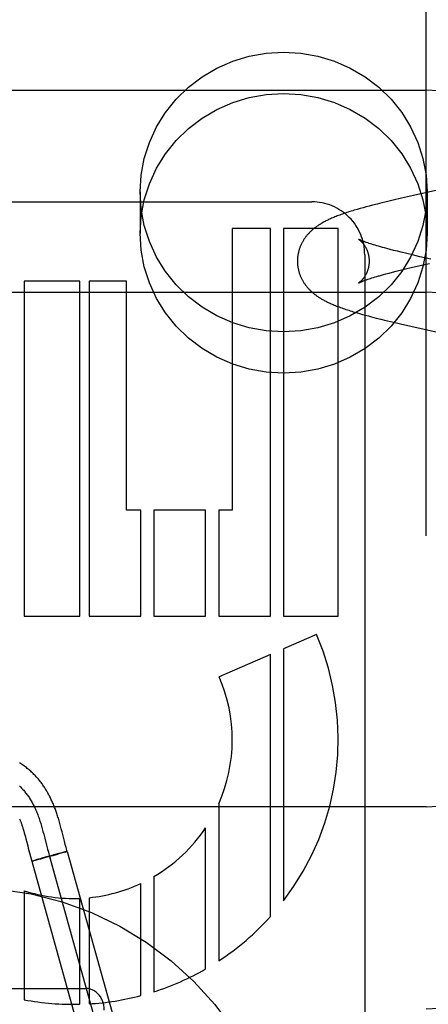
# Model space of a CAD drawing. Header units: inches. Extents: x 0 to 283, y 0 to 183.
# Tile 38 of 83: x 98.321 to 98.543, y 93.651 to 94.187. Entities that reach past the tile are written whole.
import ezdxf

# ---------------------------------------------------------------- set-up
doc = ezdxf.new("R2010")
doc.units = ezdxf.units.IN
doc.header["$LTSCALE"] = 15.5833333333
doc.header["$MEASUREMENT"] = 0
doc.linetypes.add('HIDDEN', pattern=[0.2, 0.1, -0.1])
doc.layers.add('DEFAULT_2', color=8, linetype='HIDDEN')

msp = doc.modelspace()

# ---------------------------------------------------------------- linework, layer by layer
at = {"layer": 'DEFAULT_2', "color": 8, "linetype": 'HIDDEN'}
for p, q in [((98.54191252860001, 90.7891116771), (98.54191252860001, 96.28961567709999)), ((98.04191252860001, 94.14828752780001), (98.54191252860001, 94.14828752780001)), ((98.5572749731, 94.0959780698), (98.53501401, 94.09099947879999)), ((98.3864125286, 94.0928649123), (98.3864125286, 94.07037291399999)), ((98.53501401, 94.09099947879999), (98.5285090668, 94.08951141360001)), ((98.54241252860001, 94.0928649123), (98.54241252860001, 94.07037291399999)), ((98.22050998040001, 94.08748709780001), (98.4797601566, 94.08748709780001)), ((98.50770044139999, 94.0843292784), (98.5060694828, 94.0838725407)), ((98.50934513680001, 94.08477896), (98.50770044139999, 94.0843292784)), ((98.51100515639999, 94.0852229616), (98.50934513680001, 94.08477896)), ((98.5126806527, 94.0856621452), (98.51100515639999, 94.0852229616)), ((98.5152240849, 94.0863137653), (98.5126806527, 94.0856621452)), ((98.5178053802, 94.0869590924), (98.5152240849, 94.0863137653)), ((98.5204248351, 94.08760004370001), (98.5178053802, 94.0869590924)), ((98.5239767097, 94.08845060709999), (98.5204248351, 94.08760004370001)), ((98.5285090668, 94.08951141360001), (98.5239767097, 94.08845060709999)), ((98.50444545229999, 94.08340567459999), (98.5028210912, 94.0829250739)), ((98.5060694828, 94.0838725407), (98.50444545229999, 94.08340567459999)), ((98.4365106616, 94.0730874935), (98.4365106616, 93.91963991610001)), ((98.4572446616, 94.0730874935), (98.4365106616, 94.0730874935)), ((98.4572523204, 93.8620399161), (98.4572446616, 94.0730874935)), ((98.46438832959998, 94.0730874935), (98.46438832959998, 93.8620399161)), ((98.49410992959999, 94.0730874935), (98.46438832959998, 94.0730874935)), ((98.49410992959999, 93.8620399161), (98.49410992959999, 94.0730874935)), ((98.5108641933, 94.064905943), (98.5101725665, 94.065139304)), ((98.51160486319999, 94.0646625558), (98.5108641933, 94.064905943)), ((98.5123948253, 94.064409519), (98.51160486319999, 94.0646625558)), ((98.51323455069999, 94.06414709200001), (98.5123948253, 94.064409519)), ((98.5141239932, 94.0638756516), (98.51323455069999, 94.06414709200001)), ((98.5150625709, 94.0635956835), (98.5141239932, 94.0638756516)), ((98.5160496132, 94.0633076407), (98.5150625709, 94.0635956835)), ((98.5170843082, 94.06301196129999), (98.5160496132, 94.0633076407)), ((98.51816569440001, 94.062709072), (98.5170843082, 94.06301196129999)), ((98.50851252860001, 94.0587501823), (98.50851252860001, 93.45388042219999)), ((98.5192928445, 94.0623993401), (98.51816569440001, 94.062709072)), ((98.52046511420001, 94.0620830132), (98.5192928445, 94.0623993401)), ((98.52230667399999, 94.06159662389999), (98.52046511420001, 94.0620830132)), ((98.5242456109, 94.06109659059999), (98.52230667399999, 94.06159662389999)), ((98.5262781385, 94.0605837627), (98.5242456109, 94.06109659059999)), ((98.52839993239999, 94.060058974), (98.5262781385, 94.0605837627)), ((98.53136077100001, 94.0593417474), (98.52839993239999, 94.060058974)), ((98.53446392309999, 94.05860547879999), (98.53136077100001, 94.0593417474)), ((98.5385284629, 94.05765974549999), (98.53446392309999, 94.05860547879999)), ((98.54453585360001, 94.0562896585), (98.5385284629, 94.05765974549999)), ((98.53373095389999, 94.051701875), (98.5377602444, 94.0526428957)), ((98.5377602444, 94.0526428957), (98.5437241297, 94.05400670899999)), ((98.5141495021, 94.04661205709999), (98.5150895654, 94.0468922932)), ((98.5165906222, 94.04732773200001), (98.5176508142, 94.04762746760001)), ((98.5176508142, 94.04762746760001), (98.5187574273, 94.0479342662)), ((98.5187574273, 94.0479342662), (98.5199094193, 94.0482477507)), ((98.5199094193, 94.0482477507), (98.5217207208, 94.04872993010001)), ((98.5217207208, 94.04872993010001), (98.5236299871, 94.0492258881)), ((98.5236299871, 94.0492258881), (98.52563482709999, 94.04973508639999)), ((98.52563482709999, 94.04973508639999), (98.5277306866, 94.0502565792)), ((98.5277306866, 94.0502565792), (98.530658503, 94.0509695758)), ((98.530658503, 94.0509695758), (98.53373095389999, 94.051701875)), ((98.323383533, 94.04428751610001), (98.323383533, 93.8620399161)), ((98.353565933, 94.04428751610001), (98.323383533, 94.04428751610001)), ((98.353565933, 93.8620399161), (98.353565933, 94.04428751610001)), ((98.3586344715, 94.04428751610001), (98.3586344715, 93.8620399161)), ((98.3789098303, 94.04428751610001), (98.3586344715, 94.04428751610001)), ((98.3789098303, 93.91963991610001), (98.3789098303, 94.04428751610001)), ((98.50954462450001, 94.04512304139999), (98.5101883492, 94.04534610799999)), ((98.5101883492, 94.04534610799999), (98.51088156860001, 94.0455798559)), ((98.51088156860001, 94.0455798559), (98.5116243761, 94.0458237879)), ((98.5116243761, 94.0458237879), (98.51241670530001, 94.0460774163)), ((98.51241670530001, 94.0460774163), (98.5132584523, 94.0463403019)), ((98.5132584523, 94.0463403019), (98.5141495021, 94.04661205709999)), ((98.04191252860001, 94.03828752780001), (98.54191252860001, 94.03828752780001)), ((98.50394787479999, 94.0272200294), (98.505586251, 94.0267450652)), ((98.505586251, 94.0267450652), (98.5072243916, 94.0262828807)), ((98.5072243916, 94.0262828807), (98.508867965, 94.0258304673)), ((98.508867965, 94.0258304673), (98.510523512, 94.0253849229)), ((98.510523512, 94.0253849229), (98.512197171, 94.02494373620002)), ((98.512197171, 94.02494373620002), (98.5147428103, 94.0242882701)), ((98.5147428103, 94.0242882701), (98.51732735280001, 94.023639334)), ((98.51732735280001, 94.023639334), (98.51994822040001, 94.0229956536)), ((98.51994822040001, 94.0229956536), (98.52350180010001, 94.02214204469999)), ((98.52350180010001, 94.02214204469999), (98.5280385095, 94.0210776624)), ((98.5280385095, 94.0210776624), (98.53361104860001, 94.0197988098)), ((98.53361104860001, 94.0197988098), (98.5618028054, 94.013483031)), ((98.38674513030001, 93.91963991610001), (98.3789098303, 93.91963991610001)), ((98.38674513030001, 93.8620399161), (98.38674513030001, 93.91963991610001)), ((98.39388496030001, 93.91963991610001), (98.39388496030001, 93.8620399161)), ((98.4219956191, 93.91963991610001), (98.39388496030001, 93.91963991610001)), ((98.4219956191, 93.8620399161), (98.4219956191, 93.91963991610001)), ((98.4291416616, 93.91963991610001), (98.4291416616, 93.8620399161)), ((98.4365106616, 93.91963991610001), (98.4291416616, 93.91963991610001)), ((98.323383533, 93.8620399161), (98.353565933, 93.8620399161)), ((98.3586344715, 93.8620399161), (98.38674513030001, 93.8620399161)), ((98.39388496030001, 93.8620399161), (98.4219956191, 93.8620399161)), ((98.4291416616, 93.8620399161), (98.4572523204, 93.8620399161)), ((98.46438832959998, 93.8620399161), (98.49410992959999, 93.8620399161)), ((98.48226370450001, 93.85196066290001), (98.46438832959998, 93.84422408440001)), ((98.46438832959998, 93.84422408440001), (98.46438832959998, 93.70714904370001)), ((98.4572446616, 93.8411323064), (98.4294037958, 93.8290827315)), ((98.4572446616, 93.69854454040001), (98.4572446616, 93.8411323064)), ((98.54191252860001, 93.75828752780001), (98.04191252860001, 93.75828752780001)), ((98.4291416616, 93.75984210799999), (98.4291416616, 93.6743895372)), ((98.34314416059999, 93.7477949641), (98.3427459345, 93.7492426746)), ((98.34354845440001, 93.74628081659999), (98.34314416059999, 93.7477949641)), ((98.4219956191, 93.66999065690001), (98.4219956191, 93.74683259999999)), ((98.3231379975, 93.745073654), (98.3234242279, 93.74407255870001)), ((98.3234242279, 93.74407255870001), (98.323713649, 93.7430294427)), ((98.323713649, 93.7430294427), (98.32400692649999, 93.74194465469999)), ((98.32400692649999, 93.74194465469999), (98.3243057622, 93.74081506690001)), ((98.33319824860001, 93.7462522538), (98.3335953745, 93.74479710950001)), ((98.3335953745, 93.74479710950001), (98.3339853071, 93.74332646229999)), ((98.3339853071, 93.74332646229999), (98.3345610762, 93.74110081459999)), ((98.3439648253, 93.7446844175), (98.34354845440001, 93.74628081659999)), ((98.3452851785, 93.7395261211), (98.3439648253, 93.7446844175)), ((98.3243057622, 93.74081506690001), (98.3247699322, 93.739024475)), ((98.3345610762, 93.74110081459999), (98.3355129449, 93.73737470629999)), ((98.3355129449, 93.73737470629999), (98.336090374, 93.73515263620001)), ((98.3457345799, 93.7377983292), (98.3452851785, 93.7395261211)), ((98.3461812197, 93.73612738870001), (98.3457345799, 93.7377983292)), ((98.3256111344, 93.73573044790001), (98.327514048, 93.7286161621)), ((98.3350070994, 93.73057608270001), (98.332186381, 93.7298068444)), ((98.3360783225, 93.7311235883), (98.3328814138, 93.7302224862)), ((98.3384087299, 93.7315200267), (98.3350070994, 93.73057608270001)), ((98.3396056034, 93.7321007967), (98.3360551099, 93.7311174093)), ((98.336090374, 93.73515263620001), (98.33652607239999, 93.73352384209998)), ((98.33716184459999, 93.7312991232), (98.37734198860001, 93.58679238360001)), ((98.3414425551, 93.7323755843), (98.3382436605, 93.73147351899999)), ((98.34226230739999, 93.732824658), (98.339487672, 93.7320687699)), ((98.3416317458, 93.73242944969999), (98.3413564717, 93.7323508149)), ((98.34354981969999, 93.73297988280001), (98.3415386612, 93.73240266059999)), ((98.34395282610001, 93.7332770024), (98.34226230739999, 93.732824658)), ((98.34471619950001, 93.73332057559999), (98.34354981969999, 93.73297988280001)), ((98.34493808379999, 93.7335358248), (98.34391789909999, 93.7332672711)), ((98.34543872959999, 93.7335352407), (98.3446701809, 93.7333068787)), ((98.3455259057, 93.7336873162), (98.3448781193, 93.73351968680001)), ((98.3458407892, 93.7336568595), (98.34515172, 93.7334493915)), ((98.3458285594, 93.73376391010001), (98.345456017, 93.7336688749)), ((98.346091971, 93.73382934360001), (98.3458285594, 93.73376391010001)), ((98.3458407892, 93.7336568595), (98.346783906, 93.73397423)), ((98.3462451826, 93.7338666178), (98.346091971, 93.73382934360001)), ((98.3463801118, 93.7338987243), (98.3462451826, 93.7338666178)), ((98.34679634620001, 93.73397799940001), (98.3869764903, 93.58947125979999)), ((98.32847038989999, 93.7289375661), (98.32752734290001, 93.72862024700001)), ((98.32752734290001, 93.72862024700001), (98.367707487, 93.58411350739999)), ((98.32805976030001, 93.72872712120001), (98.32791699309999, 93.7286923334)), ((98.32805976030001, 93.72872712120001), (98.328207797, 93.7287630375)), ((98.328207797, 93.7287630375), (98.3284623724, 93.72882612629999)), ((98.3288607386, 93.7289270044), (98.32842412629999, 93.7288158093)), ((98.3293867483, 93.7292123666), (98.32847038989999, 93.7289375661)), ((98.3294489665, 93.7290789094), (98.32880032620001, 93.7289108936)), ((98.3303305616, 93.72948940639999), (98.32935209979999, 93.7292022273)), ((98.33042788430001, 93.7293363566), (98.32935401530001, 93.729053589)), ((98.33201312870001, 93.7299749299), (98.3303305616, 93.72948940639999)), ((98.3322791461, 93.7298323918), (98.33041772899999, 93.7293331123)), ((98.33295700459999, 93.7302442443), (98.3319702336, 93.7299624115)), ((98.39388496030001, 93.7202743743), (98.39388496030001, 93.65757913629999)), ((98.38674513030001, 93.65550255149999), (98.38674513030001, 93.7165155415)), ((98.323383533, 93.7126018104), (98.323383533, 93.6532664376)), ((98.353565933, 93.6508057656), (98.353565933, 93.7084334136)), ((98.3586344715, 93.7087857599), (98.3586344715, 93.65101665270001)), ((98.22691252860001, 93.65941067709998), (98.3569125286, 93.65941067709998))]:
    msp.add_line(p, q, dxfattribs=at)
for points in [[(98.3864125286, 94.0928649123), (98.3869956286, 94.1021097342), (98.38867906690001, 94.1110897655), (98.3914870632, 94.1198673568), (98.3953469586, 94.1282554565), (98.40022489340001, 94.1361218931), (98.4060286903, 94.14336437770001), (98.4126930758, 94.1498624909), (98.42010347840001, 94.1555384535), (98.42816700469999, 94.16029059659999), (98.4367533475, 94.164070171), (98.4457473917, 94.1668001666), (98.4550106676, 94.1684636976), (98.46441252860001, 94.1690128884), (98.4738143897, 94.1684636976), (98.48307766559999, 94.1668001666), (98.4920717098, 94.164070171), (98.5006580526, 94.16029059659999), (98.5087215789, 94.1555384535), (98.5161319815, 94.1498624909), (98.52279636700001, 94.14336437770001), (98.5286001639, 94.1361218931), (98.5334780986, 94.1282554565), (98.5373379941, 94.1198673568), (98.5401459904, 94.1110897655), (98.54182942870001, 94.1021097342), (98.54241252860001, 94.0928649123)], [(98.3864125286, 94.07037291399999), (98.3869956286, 94.0796177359), (98.38867906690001, 94.0885977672), (98.3914870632, 94.0973753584), (98.3953469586, 94.1057634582), (98.40022489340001, 94.1136298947), (98.4060286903, 94.12087237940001), (98.4126930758, 94.1273704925), (98.42010347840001, 94.1330464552), (98.42816700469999, 94.13779859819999), (98.4367533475, 94.1415781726), (98.4457473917, 94.1443081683), (98.4550106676, 94.1459716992), (98.46441252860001, 94.1465208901), (98.4738143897, 94.1459716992), (98.48307766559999, 94.1443081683), (98.4920717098, 94.1415781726), (98.5006580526, 94.13779859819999), (98.5087215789, 94.1330464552), (98.5161319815, 94.1273704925), (98.52279636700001, 94.12087237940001), (98.5286001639, 94.1136298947), (98.5334780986, 94.1057634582), (98.5373379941, 94.0973753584), (98.5401459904, 94.0885977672), (98.54182942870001, 94.0796177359), (98.54241252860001, 94.07037291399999)], [(98.54241252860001, 94.0928649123), (98.54182942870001, 94.0836200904), (98.5401459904, 94.0746400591), (98.5373379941, 94.0658624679), (98.5334780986, 94.05747436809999), (98.5286001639, 94.0496079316), (98.52279636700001, 94.0423654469), (98.5161319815, 94.03586733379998), (98.5087215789, 94.0301913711), (98.5006580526, 94.025439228), (98.4920717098, 94.02165965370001), (98.48307766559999, 94.01892965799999), (98.4738143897, 94.01726612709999), (98.46441252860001, 94.01671693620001), (98.4550106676, 94.01726612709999), (98.4457473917, 94.01892965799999), (98.4367533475, 94.02165965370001), (98.42816700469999, 94.025439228), (98.42010347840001, 94.0301913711), (98.4126930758, 94.03586733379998), (98.4060286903, 94.0423654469), (98.40022489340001, 94.0496079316), (98.3953469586, 94.05747436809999), (98.3914870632, 94.0658624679), (98.38867906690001, 94.0746400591), (98.3869956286, 94.0836200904), (98.3864125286, 94.0928649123)], [(98.5028210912, 94.0829250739), (98.5020083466, 94.08267891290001), (98.50119687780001, 94.08242900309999), (98.50038766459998, 94.0821753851), (98.4995823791, 94.0819183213), (98.4987815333, 94.081657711), (98.49798903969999, 94.0813945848), (98.4972073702, 94.0811295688), (98.49644001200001, 94.0808637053), (98.4956897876, 94.0805979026), (98.4949595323, 94.08033317), (98.49425203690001, 94.08007060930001), (98.4935687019, 94.07981090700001), (98.49291252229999, 94.0795554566), (98.49228043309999, 94.0793033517), (98.4916714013, 94.07905444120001), (98.49108273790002, 94.0788078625), (98.4905122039, 94.0785628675), (98.48995815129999, 94.0783189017), (98.4894183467, 94.0780750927), (98.4888928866, 94.07783157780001), (98.48838115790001, 94.0775881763), (98.4878831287, 94.07734498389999), (98.48739856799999, 94.07710201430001), (98.4869274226, 94.07685938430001), (98.48646941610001, 94.0766171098), (98.4860249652, 94.0763755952), (98.485594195, 94.0761351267), (98.4851776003, 94.07589623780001), (98.4847760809, 94.07565976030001), (98.4843884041, 94.0754253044), (98.4840144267, 94.0751931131), (98.48365206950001, 94.0749621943), (98.4832997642, 94.07473177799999), (98.48295643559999, 94.0745013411), (98.48262065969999, 94.0742700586), (98.482292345, 94.0740379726), (98.4819710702, 94.0738048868), (98.4816565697, 94.0735707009), (98.48134860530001, 94.073335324), (98.4810468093, 94.0730985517), (98.4807509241, 94.072860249), (98.4804605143, 94.07262011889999), (98.4801752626, 94.0723779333), (98.47989472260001, 94.0721333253), (98.47961850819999, 94.07188594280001), (98.47934630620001, 94.0716354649), (98.47907773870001, 94.0713814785), (98.4788127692, 94.0711238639), (98.4785513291, 94.0708624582), (98.4782932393, 94.0705969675), (98.4780385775, 94.07032734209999), (98.4777866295, 94.0700526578), (98.4775369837, 94.0697722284), (98.4772891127, 94.06948515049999), (98.47704206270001, 94.06918989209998), (98.4767970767, 94.0688874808), (98.4765544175, 94.06857782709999), (98.4763158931, 94.0682629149), (98.4760831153, 94.06794474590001), (98.47585630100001, 94.06762360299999), (98.4756362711, 94.0673007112), (98.47542253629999, 94.0669754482), (98.4752149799, 94.066647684), (98.47501341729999, 94.0663171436), (98.4748177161, 94.0659835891), (98.474627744, 94.06564674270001), (98.4744433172, 94.06530617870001), (98.47426459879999, 94.06496206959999), (98.47409163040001, 94.06461436), (98.4739246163, 94.06426333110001), (98.47376369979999, 94.0639091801), (98.4736090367, 94.0635521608), (98.4734607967, 94.06319259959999), (98.4733190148, 94.0628305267), (98.4731837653, 94.0624660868), (98.4730550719, 94.06209929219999), (98.4729329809, 94.0617302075), (98.47281752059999, 94.0613588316), (98.4727087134, 94.06098513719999), (98.47260663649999, 94.0606092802), (98.4725113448, 94.06023134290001), (98.4724229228, 94.05985153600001), (98.47234143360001, 94.059470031), (98.4722669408, 94.0590870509), (98.4721995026, 94.0587028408), (98.4721391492, 94.058317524), (98.47208591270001, 94.05793127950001), (98.47203980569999, 94.05754419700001), (98.4720008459, 94.0571564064), (98.47196904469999, 94.05676797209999), (98.4719444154, 94.0563789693), (98.4719269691, 94.05598949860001), (98.47191671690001, 94.0555996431), (98.4719136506, 94.0552400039)], [(98.54241252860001, 94.07037291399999), (98.54182942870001, 94.06112809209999), (98.5401459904, 94.0521480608), (98.5373379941, 94.0433704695), (98.5334780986, 94.03498236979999), (98.5286001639, 94.0271159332), (98.52279636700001, 94.01987344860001), (98.5161319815, 94.01337533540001), (98.5087215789, 94.0076993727), (98.5006580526, 94.0029472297), (98.4920717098, 93.99916765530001), (98.48307766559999, 93.99643765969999), (98.4738143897, 93.9947741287), (98.46441252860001, 93.99422493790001), (98.4550106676, 93.9947741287), (98.4457473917, 93.99643765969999), (98.4367533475, 93.99916765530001), (98.42816700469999, 94.0029472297), (98.42010347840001, 94.0076993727), (98.4126930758, 94.01337533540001), (98.4060286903, 94.01987344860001), (98.40022489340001, 94.0271159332), (98.3953469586, 94.03498236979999), (98.3914870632, 94.0433704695), (98.38867906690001, 94.0521480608), (98.3869956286, 94.06112809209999), (98.3864125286, 94.07037291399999)], [(98.50514174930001, 94.067173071), (98.5051376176, 94.0671754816), (98.5051337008, 94.067177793), (98.50514405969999, 94.0671714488), (98.5051579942, 94.06716273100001), (98.50517748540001, 94.0671503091), (98.5052023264, 94.06713417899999), (98.50523232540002, 94.06711432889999), (98.50526727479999, 94.0670907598), (98.50530704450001, 94.06706342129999), (98.5053514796, 94.06703228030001), (98.5054004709, 94.0669972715), (98.50545391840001, 94.06695832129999), (98.50551165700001, 94.066915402), (98.505573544, 94.06686846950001), (98.5056394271, 94.0668174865), (98.5057091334, 94.0667624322), (98.50578258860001, 94.0667032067), (98.5058597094, 94.06663971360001), (98.505940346, 94.06657190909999), (98.5060243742, 94.0664997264), (98.50611163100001, 94.0664231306), (98.5062019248, 94.0663421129), (98.5062952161, 94.0662565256), (98.5063913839, 94.0661662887), (98.50649047, 94.0660711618), (98.5065925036, 94.06597089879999), (98.50669737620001, 94.0658653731), (98.5068050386, 94.0657543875), (98.5069153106, 94.0656378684), (98.5070280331, 94.06551571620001), (98.5071430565, 94.0653878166), (98.50726022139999, 94.0652540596), (98.5073793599, 94.0651143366), (98.50750026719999, 94.0649685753), (98.5076228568, 94.0648165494), (98.50774701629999, 94.064658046), (98.50787255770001, 94.064492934), (98.507999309, 94.0643210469), (98.50812704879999, 94.06414226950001), (98.50825555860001, 94.06395646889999), (98.5083845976, 94.06376353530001), (98.50851394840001, 94.0635633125), (98.5086432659, 94.06335583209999), (98.5087722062, 94.0631411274), (98.50890051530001, 94.0629190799), (98.509027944, 94.0626895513), (98.50915408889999, 94.0624526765), (98.50927860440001, 94.06220849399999), (98.5094010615, 94.06195722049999), (98.5095210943, 94.0616989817), (98.5096382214, 94.06143419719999), (98.5097519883, 94.0611633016), (98.5098620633, 94.06088649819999), (98.5099680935, 94.0606040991), (98.5100697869, 94.06031631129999), (98.5101668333, 94.0600234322), (98.51025899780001, 94.05972557), (98.51034605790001, 94.05942281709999), (98.51042771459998, 94.0591155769), (98.51050370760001, 94.05880419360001), (98.5105737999, 94.0584890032), (98.5106377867, 94.0581703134), (98.51069544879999, 94.05784862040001), (98.5107465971, 94.0575244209), (98.5107910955, 94.05719807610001), (98.510828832, 94.0568699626), (98.5108597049, 94.05654057), (98.51088364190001, 94.0562103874), (98.5109006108, 94.05587981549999), (98.5109106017, 94.05554940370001), (98.51091365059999, 94.05524001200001)], [(98.5101725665, 94.065139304), (98.5095301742, 94.06536205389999), (98.5092274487, 94.0654692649), (98.5089369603, 94.0655736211), (98.5086586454, 94.06567506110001), (98.5083924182, 94.0657735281), (98.50813822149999, 94.0658689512), (98.5078958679, 94.06596130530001), (98.5076652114, 94.0660505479), (98.507446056, 94.06613665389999), (98.5072382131, 94.0662195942), (98.5070415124, 94.06629933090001), (98.5068557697, 94.0663758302), (98.50668082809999, 94.0664490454), (98.50651651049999, 94.06651893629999), (98.5063626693, 94.0665854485), (98.50621916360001, 94.0666485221), (98.5060857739, 94.06670813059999), (98.5059623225, 94.0667642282), (98.5058485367, 94.06681681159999), (98.5057441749, 94.0668658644), (98.50564898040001, 94.06691137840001), (98.5055627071, 94.0669533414), (98.5054850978, 94.0669917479), (98.50541589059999, 94.0670265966), (98.50535487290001, 94.06705786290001), (98.5053018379, 94.06708552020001), (98.50514174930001, 94.067173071)], [(98.4719136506, 94.05524001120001), (98.4719167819, 94.0548765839), (98.4719271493, 94.0544854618), (98.4719447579, 94.054094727), (98.47196959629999, 94.0537044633), (98.4720016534, 94.0533147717), (98.47204091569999, 94.0529257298), (98.4720873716, 94.05253740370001), (98.47214100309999, 94.05214992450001), (98.47220179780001, 94.0517633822), (98.4722697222, 94.0513779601), (98.4723447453, 94.0509937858), (98.4724268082, 94.050611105), (98.4725158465, 94.050230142), (98.47261179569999, 94.0498510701), (98.47271456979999, 94.0494741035), (98.47282411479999, 94.0490993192), (98.47294035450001, 94.04872686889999), (98.47306326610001, 94.0483567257), (98.4731928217, 94.0479888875), (98.4733289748, 94.04762341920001), (98.4734717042, 94.0472603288), (98.4736209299, 94.046899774), (98.4737766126, 94.0465417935), (98.4739385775, 94.04618672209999), (98.47410666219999, 94.04583482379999), (98.4742807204, 94.04548629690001), (98.47446053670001, 94.04514143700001), (98.4746460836, 94.04480015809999), (98.4748372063, 94.0444626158), (98.47503410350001, 94.04412836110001), (98.47523692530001, 94.0437970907), (98.4754458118, 94.0434685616), (98.4756609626, 94.04314248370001), (98.47588249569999, 94.0428187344), (98.47611093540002, 94.04249665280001), (98.4763453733, 94.04217758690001), (98.4765855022, 94.0418619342), (98.47682971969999, 94.04155166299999), (98.4770761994, 94.0412487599), (98.4773246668, 94.04095313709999), (98.4775738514, 94.0406658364), (98.4778247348, 94.04038528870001), (98.4780778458, 94.04011058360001), (98.4783336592, 94.03984096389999), (98.4785929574, 94.03957543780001), (98.4788556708, 94.03931395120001), (98.4791220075, 94.0390561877), (98.4793920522, 94.0388019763), (98.4796658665, 94.0385511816), (98.4799438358, 94.0383033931), (98.4802263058, 94.0380582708), (98.48051361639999, 94.0378155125), (98.4808062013, 94.03757476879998), (98.4811042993, 94.0373358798), (98.4814082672, 94.0370986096), (98.4817183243, 94.0368628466), (98.48203477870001, 94.0366284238), (98.48235783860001, 94.03639526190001), (98.4826877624, 94.03616325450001), (98.4830248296, 94.03593229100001), (98.4833693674, 94.03570223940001), (98.48372161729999, 94.0354730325), (98.4840818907, 94.03524456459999), (98.48445042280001, 94.03501678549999), (98.4848274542, 94.0347896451), (98.48521340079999, 94.0345629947), (98.48560854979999, 94.0343367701), (98.4860136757, 94.03411064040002), (98.48642947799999, 94.033884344), (98.4868567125, 94.03365761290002), (98.4872961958, 94.0334301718), (98.48774873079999, 94.0332017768), (98.48821522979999, 94.0329721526), (98.4886964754, 94.03274110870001), (98.4891933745, 94.03250841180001), (98.4897067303, 94.0322738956), (98.49023734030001, 94.0320374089), (98.4907863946, 94.03179864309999), (98.4913549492, 94.0315573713), (98.49194455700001, 94.0313131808), (98.4925568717, 94.0310656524), (98.4931930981, 94.03081457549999), (98.49385574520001, 94.03055925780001), (98.4945429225, 94.0303007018), (98.4952542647, 94.03003925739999), (98.49598700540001, 94.0297760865), (98.4967386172, 94.02951215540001), (98.4975066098, 94.0292483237), (98.49828797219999, 94.02898554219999), (98.4990802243, 94.0287245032), (98.4998796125, 94.02846624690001), (98.500685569, 94.0282107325), (98.50149634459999, 94.027958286), (98.5023110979, 94.02770893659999), (98.50394787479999, 94.0272200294)], [(98.51091365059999, 94.0552400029), (98.5109106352, 94.05493231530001), (98.5109006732, 94.0546017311), (98.510883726, 94.0542709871), (98.5108598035, 94.0539406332), (98.51082893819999, 94.0536110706), (98.5107912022, 94.0532827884), (98.5107466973, 94.0529562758), (98.51069553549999, 94.05263191), (98.5106378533, 94.0523100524), (98.51057383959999, 94.0519911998), (98.51050371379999, 94.0516758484), (98.51042768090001, 94.05136430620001), (98.5103459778, 94.05105690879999), (98.5102588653, 94.0507540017), (98.5101666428, 94.0504559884), (98.5100695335, 94.0501629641), (98.50996777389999, 94.0498750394), (98.5098616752, 94.0495925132), (98.50975153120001, 94.0493155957), (98.50963769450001, 94.04904459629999), (98.50952049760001, 94.0487797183), (98.5094003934, 94.04852139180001), (98.50927786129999, 94.0482700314), (98.5091532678, 94.048025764), (98.50902703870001, 94.0477887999), (98.50889952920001, 94.04755919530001), (98.5087711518, 94.04733709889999), (98.50864215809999, 94.0471223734), (98.50851281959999, 94.04691492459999), (98.50838344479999, 94.04671472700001), (98.5082543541, 94.04652177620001), (98.50812573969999, 94.04633588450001), (98.5079977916, 94.04615687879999), (98.5078707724, 94.0459846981), (98.50774491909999, 94.04581925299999), (98.5076204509, 94.04566044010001), (98.50749760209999, 94.045508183), (98.5073765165, 94.04536229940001), (98.50725733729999, 94.04522262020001), (98.5071402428, 94.0450890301), (98.50702542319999, 94.0449614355), (98.50691294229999, 94.0448396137), (98.50680287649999, 94.0447233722), (98.5066953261, 94.0446125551), (98.50659034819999, 94.0445069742), (98.50648810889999, 94.0444065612), (98.5063887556, 94.04431123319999), (98.50629237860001, 94.04422085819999), (98.50619908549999, 94.0441353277), (98.50610894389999, 94.0440545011), (98.506022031, 94.0439782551), (98.50593840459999, 94.0439064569), (98.5058581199, 94.0438389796), (98.5057812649, 94.04377573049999), (98.5057078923, 94.0437165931), (98.5056381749, 94.0436615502), (98.50557222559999, 94.0436105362), (98.5055102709, 94.04356357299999), (98.5054525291, 94.04352067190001), (98.5053991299, 94.0434817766), (98.50535025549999, 94.0434468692), (98.5053059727, 94.04341585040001), (98.505266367, 94.0433886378), (98.5052315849, 94.04336519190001), (98.50520174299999, 94.04334545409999), (98.5051770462, 94.04332942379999), (98.50515767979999, 94.0433170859), (98.505143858, 94.0433084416), (98.5051358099, 94.0433034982)], [(98.5150895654, 94.0468922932), (98.5160782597, 94.04718064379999), (98.5165906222, 94.04732773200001)], [(98.5051337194, 94.0433022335), (98.50513778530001, 94.043304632), (98.5051482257, 94.0433106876), (98.5051652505, 94.0433203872), (98.5051890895, 94.0433337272), (98.50521996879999, 94.0433506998), (98.5052581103, 94.04337129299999), (98.50530374, 94.0433954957), (98.505357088, 94.0434232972), (98.5054184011, 94.04345469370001), (98.5054878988, 94.0434896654), (98.50556580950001, 94.04352819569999), (98.5056523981, 94.0435702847), (98.5057479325, 94.0436159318), (98.5058526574, 94.0436651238), (98.50596683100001, 94.0437178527), (98.5060906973, 94.0437741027), (98.5062245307, 94.04383387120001), (98.5063685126, 94.0438971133), (98.50652286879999, 94.0439638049), (98.5066877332, 94.0440338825), (98.5068632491, 94.0441072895), (98.50704958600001, 94.0441839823), (98.5072468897, 94.0442639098), (98.5074553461, 94.0443470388), (98.5076751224, 94.04443333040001), (98.5079064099, 94.0445227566), (98.5081494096, 94.0446152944), (98.50840425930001, 94.04471089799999), (98.5086711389, 94.0448095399), (98.5089501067, 94.0449111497), (98.5092412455, 94.04501567), (98.50954462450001, 94.04512304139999)], [(98.3427459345, 93.7492426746), (98.34254731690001, 93.7499463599), (98.34234781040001, 93.75063996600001), (98.34214755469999, 93.7513222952), (98.3419462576, 93.7519937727), (98.34174432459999, 93.7526525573), (98.3415420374, 93.7532973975), (98.3413396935, 93.75392716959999), (98.34113772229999, 93.75454054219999), (98.3409364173, 93.75513677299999), (98.34073666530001, 93.7557135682), (98.34053764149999, 93.75627373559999), (98.34033933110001, 93.7568180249), (98.3401398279, 93.75735231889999), (98.33993730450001, 93.75788172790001), (98.3397304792, 93.7584094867), (98.33951693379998, 93.75894129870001), (98.3392976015, 93.7594742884), (98.3390723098, 93.7600084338), (98.33884193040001, 93.7605413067), (98.33860735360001, 93.7610706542), (98.3383686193, 93.7615962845), (98.3381262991, 93.76211689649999), (98.3378798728, 93.7626335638), (98.3376290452, 93.76314679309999), (98.3373736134, 93.76365685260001), (98.337113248, 93.7641642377), (98.33684797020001, 93.7646687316), (98.3365777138, 93.7651702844), (98.33630239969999, 93.7656688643), (98.33602203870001, 93.7661642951), (98.3357362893, 93.76665701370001), (98.3354448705, 93.76714730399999), (98.3351475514, 93.76763532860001), (98.3348439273, 93.7681214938), (98.3345341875, 93.7686052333), (98.3342183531, 93.7690862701), (98.3338965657, 93.7695641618), (98.33356911, 93.7700383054), (98.33323561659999, 93.7705090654), (98.3328959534, 93.7709764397), (98.33254967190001, 93.77144083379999), (98.3321962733, 93.7719026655), (98.3318357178, 93.7723617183), (98.3314677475, 93.77281804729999), (98.3310925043, 93.7732712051), (98.3307100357, 93.7737208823), (98.33032035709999, 93.77416682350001), (98.3299236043, 93.7746086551), (98.3295195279, 93.775046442), (98.329108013, 93.7754800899), (98.32868881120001, 93.7759096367), (98.3282616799, 93.77633509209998), (98.32782645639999, 93.77675636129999), (98.3273829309, 93.7771733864), (98.3269309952, 93.77758600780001), (98.32647052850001, 93.7779940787), (98.32600139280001, 93.7783974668), (98.3255234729, 93.7787960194), (98.32503660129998, 93.7791896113), (98.3245406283, 93.7795780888), (98.3240353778, 93.77996131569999), (98.3235207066, 93.7803391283), (98.3229963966, 93.7807114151), (98.3224622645, 93.78107803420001), (98.32191806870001, 93.781438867), (98.3213635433, 93.7817937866), (98.3207984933, 93.78214261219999)], [(98.3208320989, 93.7696079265), (98.3212185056, 93.76923598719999), (98.3216007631, 93.76885552), (98.32197884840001, 93.7684664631), (98.3223527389, 93.7680687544), (98.322722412, 93.76766233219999), (98.3230878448, 93.76724713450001), (98.32344901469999, 93.7668230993), (98.32380589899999, 93.7663901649), (98.3241584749, 93.7659482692), (98.3245067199, 93.76549735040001), (98.324850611, 93.7650373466), (98.32519012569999, 93.7645681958), (98.32552524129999, 93.76408983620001), (98.32585593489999, 93.7636022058), (98.32618218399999, 93.76310524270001), (98.3265039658, 93.7625988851), (98.3268212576, 93.762083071), (98.3271340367, 93.7615577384), (98.3274422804, 93.7610228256), (98.32774596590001, 93.76047827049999), (98.3280450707, 93.75992401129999), (98.3283395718, 93.75935998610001), (98.32862944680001, 93.75878613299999), (98.32891467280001, 93.75820239), (98.32919522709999, 93.7576086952), (98.329471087, 93.7570049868), (98.32974222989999, 93.7563912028), (98.33000863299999, 93.7557672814), (98.33027027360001, 93.7551331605), (98.33052712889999, 93.7544887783), (98.3307791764, 93.753834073), (98.33102639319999, 93.7531689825), (98.3312687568, 93.752493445), (98.3314979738, 93.7518319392), (98.3317229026, 93.75116119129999), (98.33194379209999, 93.7504817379), (98.3321608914, 93.7497941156), (98.3323744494, 93.74909886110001), (98.3325847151, 93.74839651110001), (98.3327919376, 93.74768760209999), (98.3329963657, 93.7469726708), (98.33319824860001, 93.7462522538)], [(98.3208816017, 93.7516722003), (98.3210126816, 93.75135190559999), (98.3211425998, 93.75102771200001), (98.3212714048, 93.7506994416), (98.3213992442, 93.7503666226), (98.3215260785, 93.75002926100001), (98.32165254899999, 93.74968551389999), (98.32177901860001, 93.7493341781), (98.3219062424, 93.7489728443), (98.3220353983, 93.7485977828), (98.3221668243, 93.7482076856), (98.32230105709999, 93.74780056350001), (98.32243737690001, 93.7473782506), (98.3225753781, 93.7469417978), (98.3227147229, 93.7464921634), (98.3228549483, 93.7460308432), (98.32299607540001, 93.7455578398), (98.3231379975, 93.745073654)], [(98.3247699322, 93.739024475), (98.32526186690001, 93.7370997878), (98.3256111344, 93.73573044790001)], [(98.3467839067, 93.7339742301), (98.34661846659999, 93.7345520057), (98.3464017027, 93.7353246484), (98.3461812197, 93.73612738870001)], [(98.33652607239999, 93.73352384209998), (98.33674743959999, 93.7327170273), (98.3369716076, 93.7319162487), (98.337198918, 93.7311222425), (98.33742971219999, 93.7303357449)], [(98.3465940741, 93.73394718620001), (98.3465476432, 93.7339370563), (98.3464964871, 93.7339255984), (98.3463801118, 93.7338987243)], [(98.34678348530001, 93.7339749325), (98.3467791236, 93.7339764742), (98.34677021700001, 93.73397675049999), (98.34675677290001, 93.73397576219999), (98.34673879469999, 93.73397350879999), (98.34671629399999, 93.73396999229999), (98.3466892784, 93.7339652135), (98.3466577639, 93.7339591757), (98.34662176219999, 93.73395188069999), (98.34658129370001, 93.73394333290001)], [(98.34679634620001, 93.73397799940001), (98.34679318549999, 93.7339799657), (98.3467851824, 93.7339805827), (98.3467723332, 93.7339798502), (98.34675464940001, 93.73397776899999)], [(98.32791699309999, 93.7286923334), (98.3278087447, 93.72866740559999), (98.3277608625, 93.7286566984), (98.3277171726, 93.72864716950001), (98.3276776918, 93.7286388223), (98.3276424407, 93.72863166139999), (98.32761143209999, 93.7286256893), (98.32758468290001, 93.7286209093), (98.3275622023, 93.7286173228), (98.3275440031, 93.72861493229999), (98.32753009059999, 93.7286137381), (98.3275204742, 93.7286137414), (98.3275151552, 93.7286149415)], [(98.32752734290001, 93.72862024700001), (98.3275304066, 93.7286183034), (98.3275381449, 93.7286176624), (98.32755056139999, 93.7286183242), (98.32756764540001, 93.72862028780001), (98.32758939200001, 93.7286235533), (98.32761578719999, 93.72862811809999)]]:
    msp.add_lwpolyline(points, dxfattribs=at)
msp.add_circle((98.29191252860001, 93.5394106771), 0.175, dxfattribs=at)
for centre, radius, start, end in [((98.54191252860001, 93.89828752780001), 0.25, 270, 90), ((98.47977032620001, 94.0587448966), 0.028742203, 0.0105366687, 90.0202724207), ((98.54191252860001, 93.89828752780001), 0.14, 270, 90), ((98.3501102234, 93.7947644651), 0.1439998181, 322.5231236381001, 23.4030234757), ((98.3501115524, 93.7947621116), 0.0864011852, 336.1614279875, 23.4047483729), ((98.3501097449, 93.79476445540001), 0.0864004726, 300.4412643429, 326.3055518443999), ((98.3501104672, 93.79476421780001), 0.0863999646, 275.6618684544, 295.0881724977), ((98.3501098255, 93.79476463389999), 0.08640037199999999, 251.9810965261, 272.2925042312), ((98.3501103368, 93.79476371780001), 0.1439996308, 303.2867865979, 318.0724442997), ((98.35011018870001, 93.79476338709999), 0.1439991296, 287.6976091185, 299.9475755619), ((98.3501108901, 93.794764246), 0.1439999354, 259.3034918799, 271.3748504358), ((98.3501086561, 93.794763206), 0.1439991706, 273.3943188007, 284.7393045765)]:
    msp.add_arc(centre, radius, start, end, dxfattribs=at)
msp.add_ellipse((98.3569125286, 93.6475380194), major_axis=(0, 0.0118726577), ratio=0.8422714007, start_param=-1.5707963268, end_param=0, dxfattribs=at)

doc.saveas('drawing.dxf')
